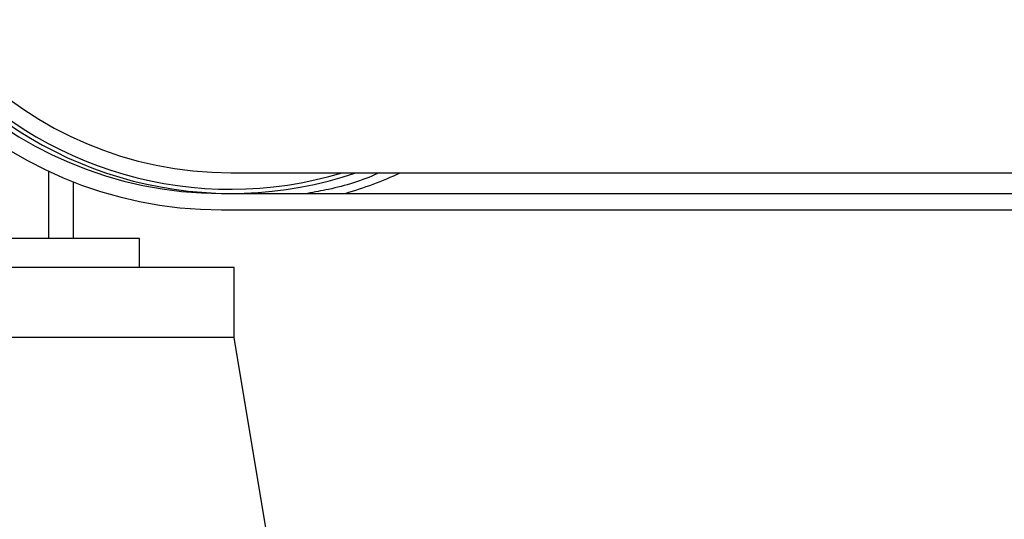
# Model space of a CAD drawing. Header units: millimetres. Extents: x -535 to 1155, y 0 to 326.
# Tile 3 of 116: x -500 to -467, y 239 to 255. Entities that reach past the tile are written whole.
import ezdxf

# ---------------------------------------------------------------- set-up
doc = ezdxf.new("R2010")
doc.units = ezdxf.units.MM

msp = doc.modelspace()

# ---------------------------------------------------------------- linework, layer by layer
at = {"color": 7, "linetype": 'Continuous', "lineweight": 25}
for p, q in [((-498.6745, 247.9641), (-498.6745, 250.1897)), ((-492.6551, 250.1431), (-423.1999, 250.1431)), ((-497.8574, 247.9641), (-497.8574, 249.8394)), ((-492.9573, 249.4622), (-414.2635, 249.4622)), ((-492.9573, 248.9174), (-414.2207, 248.9174)), ((-495.6784, 247.9641), (-513.9274, 247.9641)), ((-495.6784, 247.0108), (-495.6784, 247.9641)), ((-492.5461, 247.0108), (-517.0597, 247.0108)), ((-492.5461, 244.6957), (-492.5461, 247.0108)), ((-492.5461, 244.6957), (-517.0597, 244.6957)), ((-491.4021, 237.8318), (-492.5461, 244.6957))]:
    msp.add_line(p, q, dxfattribs=at)
for centre, radius, start, end in [((-492.9573, 262.3999), 13.4825, 90, 270), ((-492.9573, 262.3999), 12.9377, 90, 270), ((-492.6551, 262.3999), 12.9377, 90, 288.67172), ((-492.6551, 262.3999), 12.8015, 90, 286.77474), ((-492.6551, 262.3999), 12.2568, 90, 270), ((-492.6551, 262.3999), 13.4825, 286.34268, 294.61998)]:
    msp.add_arc(centre, radius, start, end, dxfattribs=at)
msp.add_open_spline([(-487.7358, 250.1431), (-487.7547, 250.1345), (-488.2909, 249.8893), (-489.0882, 249.6405), (-489.8819, 249.5027), (-490.1154, 249.4622)], degree=3, knots=[0, 0, 0, 0, 0.0251055, 0.7132933, 1, 1, 1, 1], dxfattribs=at)

doc.saveas('drawing.dxf')
